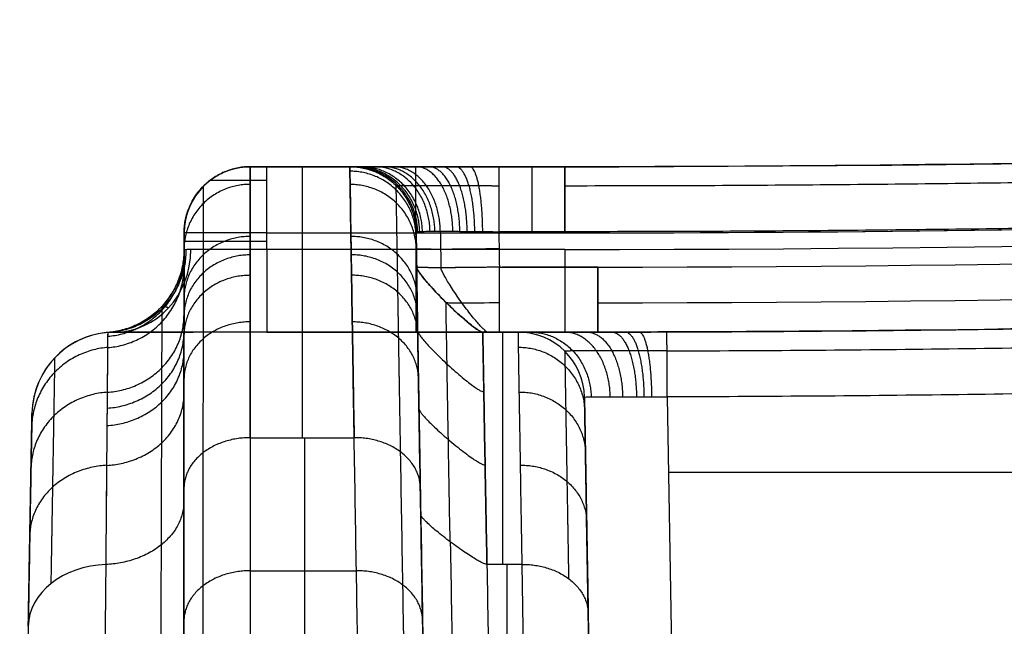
# Model space of a CAD drawing. Header units: millimetres. Extents: x -431 to 432, y -207 to 128.
# Tile 62 of 256: x -347 to -287, y 32 to 69. Entities that reach past the tile are written whole.
import ezdxf

# ---------------------------------------------------------------- set-up
doc = ezdxf.new("R2010")
doc.units = ezdxf.units.MM
doc.header["$MEASUREMENT"] = 0
doc.layers.add('Predefinito', color=7, linetype='Continuous', true_color=0x000000)

# ---------------------------------------------------------------- blocks, each defined once
blk = doc.blocks.new('Blocco 01')
at = {"layer": 'Predefinito'}
for p, q in [((-333.008, 60, -176), (-326.986, 60, -176)), ((-323.508, 60, -197), (-323.508, 60, -191.085)), ((-341.214, 50, -204.947), (-336.469, 50, -204.947)), ((-327.608, 50, -210), (-327.608, 50, -206)), ((-318.952, 50, -169.971), (-316.804, 50, -169.971)), ((-315.478, 50, -184.942), (-315.478, 50, -178.507)), ((-312, 50.001, -181.768), (-312, 50.001, -184.942)), ((-312, 50.001, -183.303), (-312, 50, -183.303)), ((-312, 50.001, -184.886), (-312, 50.001, -181.695)), ((-312.086, 4.913, -173.087), (-312.804, 46.07, -173.805)), ((-307.805, 46.08, -178.804), (-307.087, 4.913, -178.086)), ((-346.232, 43.99, -144.068), (-346.954, 2.607, -144.068)), ((-333.023, 43.619, -110), (-326.732, 43.619, -110)), ((-329.742, 43.619, -110), (-329.742, 27.528, -90.827)), ((-307.726, 41.526, -178.725), (-14.736, 41.526, -178.725)), ((-312.086, 4.913, -127.378), (-312.677, 38.783, -127.378)), ((-317.499, 35.959, -116.429), (-317.499, 19.868, -97.256)), ((-316.294, 19.868, -97.256), (-316.575, 35.959, -116.429)), ((-333.026, 35.574, -100.414), (-326.594, 35.574, -100.414)), ((-312.575, 32.965, -119), (-312.295, 16.874, -99.827))]:
    blk.add_line(p, q, dxfattribs=at)
for centre, radius, start, end in [((-314.002, 1960, -197), 1900, 270, 276.361278), ((-314.002, 1960, -193.999), 1900, 270, 276.361278), ((-314.002, 1960, -201), 1904, 270, 276.361278), ((-314.002, 1960, -201), 1904, 270.049312, 276.361278), ((-314.002, 1960, -201), 1905, 270, 276.361278), ((-314.002, 1960, -206), 1910, 270, 276.361278), ((-314.002, 1960, -210), 1910, 270, 276.361278), ((-314.002, 1960, -208), 1910, 270, 276.361278), ((-314.002, 1960, -183.435), 1910, 270.06006, 276.213416), ((-341.214, 45, -210), 5, 90, 179), ((-341.214, 45, -155), 5, 94.58507, 179), ((-341.214, 45, -182.5), 5, 94.54731, 179), ((-316.804, 46, -173.805), 4, 1, 90), ((-316.804, 46, -155), 4, 1, 90), ((-316.804, 46, -164.402), 4, 1, 90)]:
    blk.add_arc(centre, radius, start, end, dxfattribs=at)
at = {"layer": 'Predefinito', "extrusion": (-0.000239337, 1.36047e-17, 1)}
blk.add_arc((-333.05, 56, -195.921), 4, 90, 180, dxfattribs=at)
at = {"layer": 'Predefinito', "extrusion": (-2.13146e-14, 1, -1.42126e-14)}
blk.add_arc((332.003, -196, 60), 1, 270, 359.98629, dxfattribs=at)
at = {"layer": 'Predefinito', "extrusion": (1, 0, 0)}
for centre, radius, start, end in [((56, -197, -332.003), 4, 270, 0), ((-10, -155, -329.878), 70, 360, 40.0052), ((56, -197, -323.003), 4, 270, 0), ((56, -192.978, -315.994), 4, 0, 89), ((55, -206, -323.003), 5, 90, 180), ((-10, -155, -317.765), 60, 360, 40.0052)]:
    blk.add_arc(centre, radius, start, end, dxfattribs=at)
at = {"layer": 'Predefinito', "extrusion": (1, 5.70782e-14, 1.34515e-14)}
blk.add_arc((56, -192.978, -317.986), 4, 0, 89, dxfattribs=at)
at = {"layer": 'Predefinito', "extrusion": (1, 5.04838e-16, 1.47091e-14)}
blk.add_arc((56, -192.978, -314.002), 4, 360, 89, dxfattribs=at)
at = {"layer": 'Predefinito', "extrusion": (1, -7.10543e-14, 8.52651e-14)}
blk.add_arc((56, -197, -314.002), 4, 270, 0, dxfattribs=at)
at = {"layer": 'Predefinito', "extrusion": (0, 1, 0)}
for centre, radius, end in [((332.003, -196, 59.162), 3.449, 359.98629), ((332.003, -196, 56), 5, 359.98629), ((332.003, -196, 55.484), 5, 359.98629), ((332.003, -196, 55), 5, 337.07872), ((332.003, -196, 50), 10, 337.07872), ((332.003, -196, 50), 10, 337.07872)]:
    blk.add_arc(centre, radius, 270, end, dxfattribs=at)
at = {"layer": 'Predefinito', "extrusion": (-1.42109e-15, 1, -1.42143e-15)}
blk.add_arc((332.003, -196, 56), 5, 270, 359.98629, dxfattribs=at)
at = {"layer": 'Predefinito', "extrusion": (-0.389466, -1.57772e-31, 0.921041)}
blk.add_arc((-55, -392.124, -51.22), 5, 0, 90, dxfattribs=at)
at = {"layer": 'Predefinito', "extrusion": (1, 3.41061e-14, -1.13687e-14)}
blk.add_arc((55, -206, -332.003), 5, 90, 180, dxfattribs=at)
at = {"layer": 'Predefinito', "extrusion": (1, 4.54747e-14, -9.09495e-14)}
blk.add_arc((55, -206, -314.002), 5, 90, 180, dxfattribs=at)
at = {"layer": 'Predefinito', "extrusion": (-0.01122, -0.642817, 0.765938)}
blk.add_arc((-341.947, -56.879, -108.461), 5, 94.1181, 180, dxfattribs=at)
at = {"layer": 'Predefinito'}
for points, degree in [([(-139.861, 67.997, -193.118), (-197.745, 62.669, -193.025), (-255.874, 60, -192.978), (-314.002, 60, -192.978)], 3), ([(-312.002, 53.931, -188.941), (-254.378, 53.992, -188.942), (-196.875, 56.66, -188.989), (-139.495, 61.936, -189.081)], 3), ([(-103.464, 61.639, -183.007), (-171.309, 54.115, -182.876), (-239.557, 50.231, -182.808), (-307.818, 50.01, -182.804)], 3), ([(-333.013, 60, -155), (-330.002, 60, -155), (-326.991, 60, -155)], 2), ([(-333.003, 60, -196), (-333.007, 60, -182.333), (-333.01, 60, -168.667), (-333.013, 60, -155)], 3), ([(-314.002, 60, -197), (-323.003, 60, -197), (-332.003, 60, -197)], 2), ([(-326.991, 60, -155), (-326.989, 60, -164.661), (-326.987, 60, -174.321), (-326.985, 60, -183.982)], 3), ([(-317.986, 60, -192.978), (-315.994, 60, -192.978), (-314.002, 60, -192.978)], 2), ([(-314.002, 60, -192.978), (-314.002, 60, -194.989), (-314.002, 60, -197)], 2), ([(-312.001, 51.77, -187.135), (-254.35, 51.83, -187.136), (-196.703, 54.505, -187.182), (-139.294, 59.783, -187.274)], 3), ([(-335.842, 58.828, -155.001), (-335.838, 58.828, -168.667), (-335.835, 58.828, -182.334), (-335.832, 58.828, -196.001)], 3), ([(-324.181, 58.853, -183.981), (-324.183, 58.853, -174.32), (-324.185, 58.853, -164.66), (-324.188, 58.853, -154.999)], 3), ([(-312, 50.001, -184.942), (-254.294, 50.062, -184.943), (-196.592, 52.739, -184.99), (-139.129, 58.022, -185.082)], 3), ([(-337.003, 56, -196.001), (-337.007, 56, -182.334), (-337.01, 56, -168.668), (-337.013, 56, -155.001)], 3), ([(-337.003, 54.969, -196.001), (-337.003, 55.484, -196.001), (-337.003, 56, -196.001)], 2), ([(-332.003, 55, -201), (-332.003, 55.5, -201), (-332.003, 56, -201)], 2), ([(-332.003, 56, -201), (-323.003, 56, -201), (-314.002, 56, -201)], 2), ([(-322.992, 56.07, -154.999), (-322.99, 56.07, -164.66), (-322.987, 56.07, -174.32), (-322.985, 56.07, -183.981)], 3), ([(-322.985, 56.07, -183.981), (-322.973, 55.357, -183.968), (-322.96, 54.643, -183.956), (-322.948, 53.93, -183.943)], 3), ([(-321.521, 56.099, -187.515), (-321.508, 55.364, -187.503), (-321.495, 54.629, -187.49), (-321.483, 53.894, -187.477)], 3), ([(-314.002, 56.07, -188.979), (-315.994, 56.07, -188.979), (-317.986, 56.07, -188.979)], 2), ([(-317.986, 56.07, -188.979), (-317.973, 55.357, -188.966), (-317.961, 54.643, -188.954), (-317.949, 53.93, -188.941)], 3), ([(-337.013, 54.968, -154.999), (-337.01, 54.968, -168.666), (-337.007, 54.969, -182.334), (-337.003, 54.969, -196.001)], 3), ([(-314.002, 55, -201), (-323.003, 55, -201), (-332.003, 55, -201)], 2), ([(-322.948, 53.93, -183.943), (-322.95, 53.93, -174.296), (-322.952, 53.93, -164.648), (-322.955, 53.93, -155.001)], 3), ([(-317.949, 53.93, -188.941), (-315.966, 53.93, -188.941), (-313.983, 53.93, -188.941), (-312.002, 53.931, -188.941)], 3), ([(-312.002, 53.93, -188.941), (-313.931, 53.93, -188.941), (-315.859, 53.93, -188.941), (-317.788, 53.93, -188.941)], 3), ([(-321.148, 51.769, -155.001), (-321.146, 51.769, -164.648), (-321.144, 51.769, -174.295), (-321.141, 51.769, -183.943)], 3), ([(-341.613, 49.984, -155), (-341.612, 49.984, -168.667), (-341.61, 49.984, -182.335), (-341.609, 49.984, -196.002)], 3), ([(-314.002, 50, -210), (-327.608, 50, -210), (-341.214, 50, -210)], 2), ([(-341.214, 50, -210), (-341.214, 50, -204.947), (-341.214, 50, -199.895)], 2), ([(-332.003, 50, -206), (-323.003, 50, -206), (-314.002, 50, -206)], 2), ([(-318.955, 50, -155), (-317.879, 50, -155), (-316.804, 50, -155)], 2), ([(-318.948, 50, -183.942), (-318.951, 50, -174.295), (-318.953, 50, -164.647), (-318.955, 50, -155)], 3), ([(-312, 50, -184.942), (-313.983, 50, -184.942), (-315.966, 50, -184.942), (-317.949, 50, -184.942)], 3), ([(-316.804, 50, -155), (-316.804, 50, -164.402), (-316.804, 50, -173.805)], 2), ([(-314.002, 50, -206), (-314.002, 50, -208), (-314.002, 50, -210)], 2), ([(-312, 50.001, -184.942), (-312, 50, -183.303), (-312, 50, -181.665)], 2), ([(-312, 50, -181.665), (-312, 50.001, -181.699), (-312, 50.001, -181.734), (-312, 50.001, -181.768)], 3), ([(-312, 50.001, -181.768), (-312, 50.001, -183.355), (-312, 50.001, -184.942)], 2), ([(-312, 50, -181.665), (-312, 50, -183.303), (-312, 50, -184.942)], 2), ([(-312.804, 46.07, -173.805), (-312.804, 46.07, -164.402), (-312.804, 46.07, -155)], 2), ([(-346.213, 45.087, -210), (-346.584, 23.843, -210), (-346.955, 2.599, -210)], 2), ([(-346.213, 45.087, -155), (-346.213, 45.087, -182.5), (-346.213, 45.087, -210)], 2), ([(-333.023, 43.619, -110), (-333.025, 38.255, -103.609), (-333.026, 32.892, -97.218), (-333.028, 27.528, -90.827)], 3), ([(-326.456, 27.528, -90.827), (-326.548, 32.892, -97.218), (-326.64, 38.255, -103.609), (-326.732, 43.619, -110)], 3), ([(-323.646, 26.665, -91.592), (-323.739, 32.029, -97.983), (-323.831, 37.393, -104.374), (-323.923, 42.756, -110.765)], 3), ([(-337.023, 40.555, -112.572), (-337.025, 35.191, -106.181), (-337.026, 29.828, -99.791), (-337.028, 24.464, -93.4)], 3), ([(-322.456, 24.534, -93.398), (-322.548, 29.898, -99.789), (-322.64, 35.261, -106.18), (-322.732, 40.625, -112.57)], 3), ([(-337.028, 23.697, -94.046), (-337.026, 29.059, -100.44), (-337.025, 34.42, -106.834), (-337.023, 39.78, -113.229)], 3), ([(-322.703, 38.953, -113.858), (-322.611, 33.59, -107.467), (-322.519, 28.226, -101.076), (-322.427, 22.862, -94.685)], 3), ([(-320.622, 21.213, -96.096), (-320.714, 26.577, -102.487), (-320.806, 31.94, -108.878), (-320.898, 37.304, -115.269)], 3), ([(-341.873, 19.868, -97.259), (-341.826, 25.23, -103.651), (-341.778, 30.593, -110.044), (-341.731, 35.955, -116.437)], 3), ([(-322.652, 35.954, -107.005), (-322.652, 35.954, -108.098), (-322.652, 35.954, -109.192), (-322.651, 35.954, -110.285)], 3), ([(-316.575, 35.959, -116.429), (-317.639, 35.959, -116.429), (-318.704, 35.959, -116.429)], 2), ([(-318.704, 35.959, -116.429), (-318.611, 30.596, -110.038), (-318.519, 25.232, -103.647), (-318.427, 19.868, -97.256)], 3)]:
    blk.add_open_spline(points, degree=degree, dxfattribs=at)
for points, weights, degree in [([(-314.002, 58.853, -190.174), (-255.837, 58.853, -190.174), (-197.672, 61.524, -190.221), (-139.752, 66.855, -190.314)], [0.856625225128, 0.856625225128, 0.85661235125, 0.85661235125], 3), ([(-139.495, 64.084, -189.119), (-197.521, 58.743, -189.025), (-255.731, 56.07, -188.979), (-314.002, 56.07, -188.979)], [1, 0.999298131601, 0.999298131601, 1], 3), ([(-307.814, 48.863, -180), (-239.51, 49.084, -180.004), (-171.219, 52.97, -180.072), (-103.332, 60.499, -180.203)], [0.856625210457, 0.856624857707, 0.856618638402, 0.856606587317], 3), ([(-337.013, 56, -155.001), (-337.013, 60, -155.001), (-333.013, 60, -155)], [1, 0.707106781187, 1], 2), ([(-333.008, 60, -175.5), (-337.008, 60, -175.501), (-337.008, 56, -175.501)], [1, 0.707106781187, 1], 2), ([(-326.991, 60, -155), (-323.061, 60, -154.999), (-322.992, 56.07, -154.999)], [1, 0.713250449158, 1], 2), ([(-326.988, 60, -169.491), (-323.057, 60, -169.49), (-322.989, 56.07, -169.49)], [1, 0.713250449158, 1], 2), ([(-322.989, 55.815, -149.206), (-323.057, 59.73, -148.861), (-326.988, 59.73, -148.856)], [1, 0.713234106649, 1], 2), ([(-326.985, 60, -183.982), (-323.054, 60, -183.981), (-322.985, 56.07, -183.981)], [1, 0.713250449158, 1], 2), ([(-322.889, 56.082, -184.956), (-322.968, 60, -184.971), (-326.812, 60, -185.736)], [1, 0.714323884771, 1.00000022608], 2), ([(-322.77, 56.087, -185.431), (-322.852, 60, -185.456), (-326.597, 60, -186.591)], [1, 0.714758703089, 1.00000025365], 2), ([(-322.604, 56.091, -185.895), (-322.686, 60, -185.93), (-326.298, 60, -187.428)], [1, 0.715122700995, 0.999999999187], 2), ([(-322.143, 56.097, -186.757), (-322.222, 60, -186.81), (-325.469, 60, -188.978)], [1, 0.715611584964, 0.999999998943], 2), ([(-321.85, 56.098, -187.153), (-321.924, 60, -187.214), (-324.94, 60, -189.69)], [1, 0.715748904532, 0.999974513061], 2), ([(-321.52, 56.099, -187.517), (-321.588, 60, -187.585), (-324.346, 60, -190.346)], [1, 0.715777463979, 1.00000000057], 2), ([(-320.764, 56.097, -188.137), (-320.816, 60, -188.215), (-322.985, 60, -191.462)], [1, 0.715612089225, 0.999999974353], 2), ([(-320.341, 56.094, -188.39), (-320.384, 60, -188.472), (-322.224, 60, -191.918)], [1, 0.715405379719, 0.999999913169], 2), ([(-319.898, 56.091, -188.599), (-319.932, 60, -188.681), (-321.428, 60, -192.294)], [1, 0.715120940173, 1.00000000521], 2), ([(-319.438, 56.087, -188.764), (-319.463, 60, -188.845), (-320.599, 60, -192.59)], [1, 0.714760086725, 1.00000033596], 2), ([(-318.959, 56.082, -188.883), (-318.975, 60, -188.962), (-319.738, 60, -192.806)], [1, 0.714322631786, 0.999999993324], 2), ([(-333.016, 58.937, -142.849), (-337.016, 58.937, -142.85), (-337.016, 54.998, -143.544)], [1, 0.707092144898, 1], 2), ([(-322.977, 55.06, -143.5), (-323.045, 58.931, -142.815), (-326.977, 58.929, -142.804)], [1, 0.713171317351, 1], 2), ([(-103.023, 57.733, -179.008), (-171.042, 50.19, -178.876), (-239.369, 46.301, -178.808), (-307.805, 46.08, -178.804)], [1, 0.999042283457, 0.999042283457, 1], 3), ([(-333.019, 55.786, -131.079), (-337.019, 55.786, -131.08), (-337.019, 52.027, -132.447)], [1, 0.707077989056, 1], 2), ([(-322.928, 52.096, -132.444), (-322.993, 55.793, -131.099), (-326.927, 55.785, -131.078)], [1, 0.712910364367, 1], 2), ([(-337.013, 54.968, -154.999), (-337.013, 50.353, -154.999), (-341.613, 49.984, -155)], [1, 0.734826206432, 1], 2), ([(-337.008, 54.968, -175.5), (-337.008, 50.351, -175.5), (-341.611, 49.984, -175.501)], [1, 0.734659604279, 1], 2), ([(-341.609, 49.984, -196.002), (-337.003, 50.349, -196.001), (-337.003, 54.969, -196.001)], [1, 0.734492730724, 1], 2), ([(-336.903, 54.983, -196.996), (-336.892, 50.264, -197.051), (-341.508, 49.991, -197.992)], [1, 0.727231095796, 1], 2), ([(-317.968, 55.04, -188.961), (-322.964, 54.953, -188.959), (-322.967, 55.04, -183.963)], [1, 0.707297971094, 1], 2), ([(-341.616, 49.753, -149.743), (-337.014, 50.12, -149.71), (-337.015, 54.718, -149.306)], [1, 0.734739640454, 1.00000000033], 2), ([(-333.019, 54.67, -128.209), (-337.02, 54.67, -128.209), (-337.019, 50.975, -129.741)], [1, 0.707074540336, 1], 2), ([(-322.91, 51.051, -129.754), (-322.974, 54.686, -128.248), (-326.91, 54.677, -128.225)], [0.999999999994, 0.712816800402, 1], 2), ([(-341.622, 49.069, -144.559), (-337.016, 49.427, -144.494), (-337.016, 53.977, -143.691)], [1, 0.734405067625, 1.00000000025], 2), ([(-322.955, 53.93, -155.001), (-322.886, 50, -155.001), (-318.955, 50, -155)], [1, 0.111111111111, 1], 2), ([(-322.951, 53.93, -169.472), (-322.883, 50, -169.472), (-318.952, 50, -169.471)], [1, 0.111111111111, 1], 2), ([(-317.949, 53.93, -188.941), (-322.945, 53.843, -188.94), (-322.948, 53.93, -183.943)], [0.999999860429, 0.707298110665, 0.999999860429], 2), ([(-318.948, 50, -183.942), (-322.879, 50, -183.943), (-322.948, 53.93, -183.943)], [1, 0.111111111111, 1], 2), ([(-318.655, 50, -184.649), (-321.228, 50, -187.224), (-321.481, 53.894, -187.478)], [1, 0.11819142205, 0.985952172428], 2), ([(-317.949, 50, -184.942), (-317.949, 50, -188.873), (-317.949, 53.93, -188.941)], [1, 0.111111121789, 0.999999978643], 2), ([(-333.02, 53.436, -125.405), (-337.02, 53.437, -125.406), (-337.02, 49.811, -127.098)], [1, 0.707071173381, 1], 2), ([(-322.891, 49.884, -127.102), (-322.953, 53.451, -125.438), (-326.89, 53.439, -125.412)], [0.999999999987, 0.712711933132, 1], 2), ([(-338.331, 51.576, -196.002), (-338.334, 51.576, -182.335), (-338.336, 51.576, -168.668), (-338.339, 51.577, -154.999)], [0.867246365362, 0.867302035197, 0.867357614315, 0.867413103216], 3), ([(-341.645, 46.362, -134.466), (-337.018, 46.687, -134.347), (-337.018, 51.048, -132.76)], [1, 0.733003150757, 0.999999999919], 2), ([(-333.021, 50.623, -120.002), (-337.021, 50.623, -120.002), (-337.021, 47.159, -122.003)], [1, 0.707064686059, 1], 2), ([(-322.845, 47.225, -121.994), (-322.905, 50.636, -120.024), (-326.845, 50.619, -119.995)], [0.999999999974, 0.712471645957, 1], 2), ([(-341.653, 45.407, -132.012), (-337.019, 45.721, -131.88), (-337.019, 50.014, -130.101)], [1, 0.732499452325, 1.00000006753], 2), ([(-322.893, 50.076, -133.127), (-322.827, 46.349, -134.483), (-318.892, 46.387, -134.493)], [1, 0.110315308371, 1.00159303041], 2), ([(-307.805, 46.08, -178.804), (-307.818, 50.01, -178.873), (-307.818, 50.01, -182.804)], [1, 0.713250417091, 1], 2), ([(-316.804, 50, -173.805), (-316.804, 50, -176.307), (-315.816, 50, -178.607), (-314.002, 50, -180.33)], [1, 0.945938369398, 0.945938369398, 1], 3), ([(-316.074, 50, -177.355), (-312.481, 50, -175.813), (-312.399, 46.092, -175.778)], [1, 0.715164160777, 1.00000000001], 2), ([(-311.248, 46.099, -177.43), (-311.315, 50, -177.5), (-314.002, 50, -180.33)], [0.9999998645, 0.715775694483, 1], 2), ([(-312.624, 50, -181.332), (-310.552, 49.941, -178.093), (-310.5, 46.097, -178.016)], [0.993675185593, 0.718643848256, 1.00000000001], 2), ([(-311.148, 50.002, -182.162), (-309.697, 50.004, -178.528), (-309.659, 46.093, -178.448)], [0.999999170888, 0.7148862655, 1.00000000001], 2), ([(-310.338, 50.004, -182.442), (-309.239, 50.006, -178.683), (-309.208, 46.09, -178.604)], [1.00000115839, 0.714530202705, 1.00000000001], 2), ([(-309.512, 50.005, -182.642), (-308.772, 50.007, -178.792), (-308.748, 46.087, -178.715)], [1.00000740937, 0.714134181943, 1], 2), ([(-341.622, 49.073, -144.584), (-346.15, 48.723, -144.659), (-346.228, 44.251, -145.448)], [0.969997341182, 0.729038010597, 1.00000000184], 2), ([(-341.662, 44.351, -129.614), (-337.019, 44.652, -129.473), (-337.02, 48.871, -127.505)], [1, 0.73193996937, 1.00000009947], 2), ([(-316.789, 49.088, -144.58), (-312.857, 49.09, -144.592), (-312.789, 45.219, -145.274)], [1, 0.713157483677, 1.00000000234], 2), ([(-341.645, 46.368, -134.483), (-346.196, 46.057, -134.625), (-346.271, 41.77, -136.187)], [0.971427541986, 0.727959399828, 1], 2), ([(-341.682, 41.944, -124.993), (-337.02, 42.218, -124.833), (-337.021, 46.265, -122.498)], [1, 0.730656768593, 1.00000008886], 2), ([(-316.745, 46.381, -134.476), (-312.81, 46.389, -134.498), (-312.745, 42.692, -135.844)], [1, 0.712881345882, 1], 2), ([(-312.804, 46.07, -155), (-312.804, 46.07, -141.695), (-312.725, 41.519, -129.192), (-312.575, 32.965, -119)], [1, 0.959784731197, 0.959784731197, 1], 3), ([(-322.812, 45.359, -122.992), (-323.095, 41.924, -124.973), (-318.813, 41.958, -124.995)], [1.01603840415, 0.1027158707, 1.00087893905], 2), ([(-346.438, 32.216, -119.643), (-346.291, 40.617, -129.653), (-346.213, 45.087, -141.932), (-346.213, 45.087, -155)], [1, 0.959784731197, 0.959784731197, 1], 3), ([(-333.023, 43.619, -110), (-337.024, 43.619, -110.001), (-337.023, 40.555, -112.572)], [1, 0.707052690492, 1], 2), ([(-322.732, 40.625, -112.57), (-322.786, 43.647, -110.033), (-326.732, 43.619, -110)], [1, 0.711870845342, 1], 2), ([(-335.856, 26.631, -91.581), (-335.855, 31.995, -97.972), (-335.853, 37.358, -104.363), (-335.852, 42.722, -110.754)], [0.853526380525, 0.853526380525, 0.853526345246, 0.853526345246], 3), ([(-341.682, 41.951, -125.005), (-346.272, 41.701, -125.196), (-346.342, 37.717, -127.497)], [0.973855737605, 0.726157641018, 1.00000000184], 2), ([(-316.673, 41.959, -124.996), (-312.733, 41.977, -125.026), (-312.673, 38.565, -126.997)], [1, 0.712430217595, 1.00000000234], 2), ([(-337.023, 39.78, -113.229), (-337.022, 36.166, -116.259), (-341.731, 35.955, -116.437)], [1, 0.727432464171, 1], 2), ([(-318.704, 35.959, -116.429), (-322.65, 35.931, -116.395), (-322.703, 38.953, -113.858)], [1, 0.111111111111, 1], 2), ([(-338.438, 21.03, -96.283), (-338.42, 26.394, -102.654), (-338.403, 31.768, -109.037), (-338.385, 37.151, -115.433)], [0.858936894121, 0.860540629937, 0.862133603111, 0.863716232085], 3), ([(-316.575, 35.959, -116.429), (-312.628, 35.988, -116.462), (-312.575, 32.965, -119)], [1, 0.711817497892, 1], 2), ([(-333.026, 35.574, -100.414), (-337.026, 35.574, -100.414), (-337.026, 32.51, -102.986)], [1, 0.707052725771, 1], 2), ([(-322.594, 32.579, -102.984), (-322.648, 35.602, -100.447), (-326.594, 35.574, -100.414)], [1, 0.711870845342, 1], 2)]:
    blk.add_rational_spline(points, weights, degree=degree, dxfattribs=at)
for points, knots in [([(-103.464, 61.639, -183.007), (-137.386, 57.877, -182.941), (-171.409, 55.024, -182.891), (-239.56, 51.146, -182.824), (-273.688, 50.121, -182.806), (-307.818, 50.01, -182.804)], [-3.2520468, -3.2520468, -3.2520468, -3.2520468, -3.1984386, -3.1984386, -3.1448304, -3.1448304, -3.1448304, -3.1448304]), ([(-333.013, 60, -155), (-333.014, 60, -152.964), (-333.014, 59.911, -150.927), (-333.015, 59.556, -146.87), (-333.015, 59.29, -144.849), (-333.016, 58.583, -140.838), (-333.017, 58.141, -138.847), (-333.018, 57.087, -134.913), (-333.018, 56.474, -132.969), (-333.019, 55.081, -129.142), (-333.019, 54.301, -127.259), (-333.02, 52.579, -123.567), (-333.021, 51.638, -121.759), (-333.021, 49.601, -118.232), (-333.022, 48.506, -116.513), (-333.023, 46.169, -113.177), (-333.023, 44.928, -111.56), (-333.023, 43.619, -110)], [0, 0, 0, 0, 0.00605409, 0.00605409, 0.01210818, 0.01210818, 0.01816227, 0.01816227, 0.02421636, 0.02421636, 0.03027045, 0.03027045, 0.03632454, 0.03632454, 0.04237863, 0.04237863, 0.04843272, 0.04843272, 0.04843272, 0.04843272]), ([(-333.023, 43.619, -110), (-333.023, 46.264, -113.152), (-333.022, 48.595, -116.489), (-333.021, 51.637, -121.758), (-333.02, 52.575, -123.559), (-333.02, 53.867, -126.329), (-333.019, 54.278, -127.263), (-333.019, 55.062, -129.154), (-333.019, 55.435, -130.114), (-333.018, 57.189, -134.938), (-333.017, 58.235, -138.862), (-333.015, 59.64, -146.836), (-333.014, 60, -150.885), (-333.013, 60, -155)], [-0.04843272, -0.04843272, -0.04843272, -0.04843272, -0.03632454, -0.03632454, -0.03027045, -0.03027045, -0.0272434, -0.0272434, -0.02421636, -0.02421636, -0.01210818, -0.01210818, 0, 0, 0, 0]), ([(-326.732, 43.619, -110), (-326.753, 44.928, -111.56), (-326.773, 46.169, -113.177), (-326.811, 48.505, -116.513), (-326.828, 49.601, -118.232), (-326.861, 51.637, -121.759), (-326.876, 52.579, -123.567), (-326.904, 54.3, -127.258), (-326.916, 55.081, -129.141), (-326.938, 56.474, -132.969), (-326.948, 57.087, -134.913), (-326.964, 58.141, -138.847), (-326.971, 58.583, -140.837), (-326.982, 59.29, -144.848), (-326.986, 59.556, -146.869), (-326.991, 59.911, -150.927), (-326.992, 60, -152.963), (-326.991, 60, -155)], [0, 0, 0, 0, 0.00609127, 0.00609127, 0.01218206, 0.01218206, 0.01827317, 0.01827317, 0.02436508, 0.02436508, 0.03045636, 0.03045636, 0.03654763, 0.03654763, 0.0426389, 0.0426389, 0.04873017, 0.04873017, 0.04873017, 0.04873017]), ([(-326.991, 60, -155), (-326.992, 60, -152.951), (-326.991, 59.909, -150.894), (-326.986, 59.55, -146.817), (-326.982, 59.283, -144.8), (-326.966, 58.223, -138.812), (-326.949, 57.176, -134.903), (-326.922, 55.438, -130.121), (-326.916, 55.068, -129.17), (-326.904, 54.285, -127.279), (-326.897, 53.871, -126.338), (-326.876, 52.575, -123.56), (-326.861, 51.635, -121.754), (-326.812, 48.587, -116.477), (-326.775, 46.257, -113.143), (-326.732, 43.619, -110)], [-0.04873017, -0.04873017, -0.04873017, -0.04873017, -0.0426389, -0.0426389, -0.03654763, -0.03654763, -0.02436508, -0.02436508, -0.02131945, -0.02131945, -0.01827381, -0.01827381, -0.01218254, -0.01218254, 0, 0, 0, 0]), ([(-326.985, 60, -183.982), (-326.984, 60, -184.576), (-326.926, 60, -185.16), (-326.755, 60, -186.022), (-326.684, 60, -186.307), (-326.512, 60, -186.872), (-326.412, 60, -187.152), (-326.073, 60, -187.969), (-325.797, 60, -188.486), (-325.145, 60, -189.463), (-324.765, 60, -189.926), (-323.936, 60, -190.756), (-323.483, 60, -191.128), (-322.746, 60, -191.622), (-322.491, 60, -191.775), (-321.972, 60, -192.053), (-321.442, 60, -192.304), (-320.89, 60, -192.502), (-320.327, 60, -192.673), (-320.039, 60, -192.746), (-319.168, 60, -192.92), (-318.58, 60, -192.978), (-317.986, 60, -192.978)], [0, 0, 0, 0, 0.00175692, 0.00175692, 0.00263538, 0.00263538, 0.00351384, 0.00351384, 0.00527076, 0.00527076, 0.00702769, 0.00702769, 0.00878461, 0.00878461, 0.00966307, 0.00966307, 0.01054153, 0.01141999, 0.01141999, 0.01229845, 0.01229845, 0.01405537, 0.01405537, 0.01405537, 0.01405537]), ([(-312, 50.001, -184.942), (-283.147, 50.031, -184.943), (-254.295, 50.715, -184.954), (-196.652, 53.39, -185.001), (-167.86, 55.381, -185.036), (-139.129, 58.022, -185.082)], [-1, -1, -1, -1, -0.5, -0.5, 0, 0, 0, 0]), ([(-337.013, 56, -155.001), (-337.014, 56, -151.121), (-337.015, 55.661, -147.303), (-337.017, 54.335, -139.785), (-337.018, 53.35, -136.085), (-337.019, 51.696, -131.537), (-337.019, 51.344, -130.632), (-337.019, 50.605, -128.849), (-337.02, 50.217, -127.968), (-337.02, 48.999, -125.357), (-337.021, 48.115, -123.659), (-337.022, 45.246, -118.69), (-337.023, 43.049, -115.544), (-337.023, 40.555, -112.572)], [-0.04589733, -0.04589733, -0.04589733, -0.04589733, -0.034423, -0.034423, -0.02294867, -0.02294867, -0.02008008, -0.02008008, -0.0172115, -0.0172115, -0.01147433, -0.01147433, 0, 0, 0, 0]), ([(-322.732, 40.625, -112.57), (-322.775, 43.112, -115.534), (-322.813, 45.309, -118.678), (-322.862, 48.183, -123.653), (-322.877, 49.069, -125.355), (-322.898, 50.291, -127.975), (-322.904, 50.682, -128.862), (-322.917, 51.42, -130.645), (-322.922, 51.768, -131.542), (-322.95, 53.408, -136.05), (-322.966, 54.394, -139.736), (-322.982, 55.393, -145.382), (-322.986, 55.646, -147.284), (-322.99, 55.9, -150.167), (-322.991, 55.964, -151.132), (-322.992, 56.049, -153.065), (-322.992, 56.07, -154.033), (-322.992, 56.07, -154.999)], [-0.04640704, -0.04640704, -0.04640704, -0.04640704, -0.03480528, -0.03480528, -0.0290044, -0.0290044, -0.02610396, -0.02610396, -0.02320352, -0.02320352, -0.01160176, -0.01160176, -0.00580088, -0.00580088, -0.00290044, -0.00290044, 0, 0, 0, 0]), ([(-322.985, 56.07, -183.981), (-322.985, 56.074, -184.311), (-322.953, 56.078, -184.636), (-322.857, 56.084, -185.115), (-322.818, 56.086, -185.274), (-322.723, 56.089, -185.588), (-322.667, 56.09, -185.744), (-322.479, 56.094, -186.198), (-322.325, 56.096, -186.485), (-322.053, 56.097, -186.893), (-321.955, 56.098, -187.025), (-321.745, 56.099, -187.28), (-321.635, 56.099, -187.401), (-321.289, 56.099, -187.747), (-321.037, 56.098, -187.954), (-320.627, 56.096, -188.228), (-320.485, 56.095, -188.313), (-320.196, 56.093, -188.467), (-320.049, 56.092, -188.537), (-319.748, 56.09, -188.661), (-319.594, 56.089, -188.716), (-319.281, 56.086, -188.811), (-319.121, 56.084, -188.851), (-318.637, 56.078, -188.947), (-318.312, 56.074, -188.979), (-317.986, 56.07, -188.979)], [-0.007873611, -0.007873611, -0.007873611, -0.007873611, -0.00688941, -0.00688941, -0.006397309, -0.006397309, -0.005905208, -0.005905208, -0.004921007, -0.004921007, -0.004428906, -0.004428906, -0.003936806, -0.003936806, -0.002952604, -0.002952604, -0.002460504, -0.002460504, -0.001968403, -0.001968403, -0.001476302, -0.001476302, -0.000984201, -0.000984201, 0, 0, 0, 0]), ([(-337.023, 39.78, -113.229), (-337.022, 42.229, -116.151), (-337.022, 44.387, -119.243), (-337.021, 47.204, -124.126), (-337.02, 48.073, -125.795), (-337.02, 49.27, -128.36), (-337.019, 49.651, -129.225), (-337.019, 50.377, -130.978), (-337.019, 50.722, -131.866), (-337.018, 52.349, -136.337), (-337.017, 53.322, -139.981), (-337.015, 54.305, -145.546), (-337.015, 54.552, -147.417), (-337.014, 54.801, -150.25), (-337.014, 54.864, -151.2), (-337.014, 54.947, -153.101), (-337.013, 54.968, -154.053), (-337.013, 54.968, -154.999)], [-0.04572475, -0.04572475, -0.04572475, -0.04572475, -0.03429356, -0.03429356, -0.02857797, -0.02857797, -0.02572017, -0.02572017, -0.02286237, -0.02286237, -0.01143119, -0.01143119, -0.00571559, -0.00571559, -0.0028578, -0.0028578, 0, 0, 0, 0]), ([(-336.609, 55, -197.947), (-336.739, 55, -197.638), (-336.837, 54.99, -197.321), (-336.969, 54.975, -196.672), (-337.003, 54.969, -196.338), (-337.003, 54.969, -196.001)], [0, 0, 0, 0, 0.000993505, 0.000993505, 0.001987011, 0.001987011, 0.001987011, 0.001987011]), ([(-322.955, 53.93, -155.001), (-322.955, 53.93, -154.544), (-322.955, 53.925, -154.076), (-322.955, 53.905, -153.131), (-322.955, 53.89, -152.655), (-322.954, 53.849, -151.703), (-322.954, 53.823, -151.228), (-322.953, 53.762, -150.292), (-322.952, 53.726, -149.83), (-322.951, 53.646, -148.902), (-322.95, 53.599, -148.435), (-322.949, 53.499, -147.515), (-322.948, 53.444, -147.061), (-322.946, 53.325, -146.155), (-322.945, 53.26, -145.703), (-322.943, 53.119, -144.789), (-322.942, 53.043, -144.327), (-322.939, 52.878, -143.391), (-322.938, 52.791, -142.934), (-322.935, 52.611, -142.029), (-322.933, 52.516, -141.581), (-322.93, 52.317, -140.688), (-322.928, 52.213, -140.243), (-322.925, 51.993, -139.346), (-322.923, 51.877, -138.895), (-322.919, 51.635, -137.996), (-322.917, 51.51, -137.551), (-322.912, 51.25, -136.66), (-322.91, 51.114, -136.213), (-322.903, 50.692, -134.877), (-322.898, 50.39, -133.99), (-322.89, 49.926, -132.715), (-322.887, 49.765, -132.285), (-322.882, 49.426, -131.409), (-322.879, 49.247, -130.962), (-322.872, 48.88, -130.073), (-322.869, 48.691, -129.631), (-322.863, 48.312, -128.768), (-322.859, 48.123, -128.349), (-322.853, 47.715, -127.472), (-322.849, 47.505, -127.037), (-322.842, 47.099, -126.214), (-322.839, 46.902, -125.825), (-322.832, 46.5, -125.052), (-322.828, 46.295, -124.668), (-322.821, 45.856, -123.865), (-322.817, 45.621, -123.445), (-322.796, 44.431, -121.384), (-322.78, 43.432, -119.819), (-322.743, 41.297, -116.775), (-322.724, 40.16, -115.296), (-322.703, 38.953, -113.858)], [-1, -1, -1, -1, -0.970034, -0.970034, -0.940069, -0.940069, -0.910103, -0.910103, -0.880138, -0.880138, -0.848218, -0.848218, -0.816298, -0.816298, -0.784379, -0.784379, -0.752459, -0.752459, -0.720805, -0.720805, -0.689151, -0.689151, -0.657497, -0.657497, -0.625843, -0.625843, -0.595322, -0.595322, -0.564801, -0.564801, -0.503758, -0.503758, -0.474652, -0.474652, -0.445546, -0.445546, -0.41644, -0.41644, -0.387334, -0.387334, -0.352395, -0.352395, -0.317456, -0.317456, -0.282517, -0.282517, -0.247578, -0.247578, -0.123789, -0.123789, 0, 0, 0, 0]), ([(-317.949, 53.93, -188.941), (-318.122, 53.927, -188.941), (-318.288, 53.924, -188.932), (-318.611, 53.919, -188.898), (-318.767, 53.917, -188.874), (-319.077, 53.913, -188.811), (-319.231, 53.911, -188.772), (-319.541, 53.907, -188.677), (-319.698, 53.905, -188.622), (-320.005, 53.902, -188.495), (-320.152, 53.901, -188.426), (-320.443, 53.899, -188.272), (-320.586, 53.898, -188.187), (-320.862, 53.896, -188.004), (-320.996, 53.895, -187.905), (-321.25, 53.894, -187.698), (-321.37, 53.894, -187.59), (-321.595, 53.894, -187.365), (-321.704, 53.894, -187.244), (-321.911, 53.895, -186.992), (-322.008, 53.896, -186.859), (-322.19, 53.897, -186.586), (-322.275, 53.898, -186.444), (-322.429, 53.901, -186.156), (-322.498, 53.902, -186.008), (-322.626, 53.905, -185.701), (-322.682, 53.907, -185.545), (-322.777, 53.911, -185.234), (-322.816, 53.913, -185.079), (-322.88, 53.917, -184.766), (-322.904, 53.919, -184.608), (-322.938, 53.924, -184.283), (-322.948, 53.927, -184.117), (-322.948, 53.93, -183.943)], [-1, -1, -1, -1, -0.934633, -0.934633, -0.869265, -0.869265, -0.803894, -0.803894, -0.738523, -0.738523, -0.679011, -0.679011, -0.619499, -0.619499, -0.560013, -0.560013, -0.500528, -0.500528, -0.44007, -0.44007, -0.379612, -0.379612, -0.319155, -0.319155, -0.258698, -0.258698, -0.194052, -0.194052, -0.129407, -0.129407, -0.064703, -0.064703, 0, 0, 0, 0]), ([(-312, 50, -184.942), (-312, 50, -184.953), (-312, 50.002, -184.963), (-312, 50.007, -184.989), (-312, 50.012, -185.003), (-312, 50.024, -185.035), (-312, 50.032, -185.053), (-312, 50.052, -185.094), (-312, 50.064, -185.116), (-312, 50.092, -185.166), (-312, 50.109, -185.193), (-312, 50.146, -185.253), (-312, 50.168, -185.286), (-312, 50.247, -185.401), (-312, 50.307, -185.483), (-312, 50.451, -185.67), (-312, 50.536, -185.775), (-312, 50.729, -186.007), (-312, 50.838, -186.134), (-312.001, 51.077, -186.403), (-312.001, 51.207, -186.546), (-312.001, 51.481, -186.839), (-312.001, 51.625, -186.989), (-312.001, 51.916, -187.285), (-312.001, 52.064, -187.432), (-312.001, 52.352, -187.71), (-312.001, 52.492, -187.843), (-312.001, 52.757, -188.086), (-312.002, 52.882, -188.197), (-312.002, 53.11, -188.394), (-312.002, 53.213, -188.48), (-312.002, 53.397, -188.627), (-312.002, 53.477, -188.688), (-312.002, 53.592, -188.769), (-312.002, 53.623, -188.791), (-312.002, 53.682, -188.83), (-312.002, 53.709, -188.846), (-312.002, 53.758, -188.875), (-312.002, 53.781, -188.888), (-312.002, 53.821, -188.908), (-312.002, 53.838, -188.916), (-312.002, 53.871, -188.929), (-312.002, 53.884, -188.933), (-312.002, 53.909, -188.939), (-312.002, 53.92, -188.941), (-312.002, 53.931, -188.941)], [-1, -1, -1, -1, -0.994267, -0.994267, -0.986405, -0.986405, -0.975959, -0.975959, -0.962512, -0.962512, -0.945673, -0.945673, -0.925084, -0.925084, -0.871443, -0.871443, -0.800134, -0.800134, -0.711717, -0.711717, -0.609488, -0.609488, -0.499497, -0.499497, -0.389546, -0.389546, -0.287429, -0.287429, -0.199169, -0.199169, -0.128037, -0.128037, -0.074566, -0.074566, -0.054054, -0.054054, -0.037286, -0.037286, -0.023902, -0.023902, -0.013511, -0.013511, -0.005696, -0.005696, 0, 0, 0, 0]), ([(-312.002, 53.931, -188.941), (-312.002, 53.894, -188.941), (-312.002, 53.834, -188.919), (-312.002, 53.637, -188.803), (-312.002, 53.5, -188.707), (-312.002, 53.223, -188.487), (-312.002, 53.119, -188.401), (-312.002, 52.89, -188.203), (-312.002, 52.764, -188.092), (-312.001, 52.497, -187.846), (-312.001, 52.355, -187.712), (-312.001, 52.064, -187.431), (-312.001, 51.915, -187.282), (-312.001, 51.62, -186.983), (-312.001, 51.475, -186.831), (-312.001, 51.198, -186.535), (-312.001, 51.067, -186.391), (-312, 50.827, -186.12), (-312, 50.718, -185.993), (-312, 50.525, -185.76), (-312, 50.441, -185.655), (-312, 50.226, -185.375), (-312, 50.133, -185.237), (-312, 50.021, -185.039), (-312, 50.001, -184.978), (-312, 50.001, -184.942)], [0, 0, 0, 0, 0.125, 0.125, 0.25, 0.25, 0.3125, 0.3125, 0.375, 0.375, 0.4375, 0.4375, 0.5, 0.5, 0.5625, 0.5625, 0.625, 0.625, 0.6875, 0.6875, 0.75, 0.75, 0.875, 0.875, 1, 1, 1, 1]), ([(-320.927, 37.325, -115.25), (-320.968, 39.657, -118.027), (-321.004, 41.715, -120.972), (-321.067, 45.303, -127.183), (-321.094, 46.842, -130.483), (-321.158, 50.534, -140.634), (-321.179, 51.797, -147.702), (-321.177, 51.797, -155.001)], [0, 0, 0, 0, 11.207579, 11.207579, 22.415158, 22.415158, 44.830316, 44.830316, 44.830316, 44.830316]), ([(-317.949, 51.769, -187.135), (-318.784, 51.76, -187.133), (-319.614, 51.756, -186.786), (-320.791, 51.756, -185.611), (-321.139, 51.76, -184.785), (-321.141, 51.769, -183.943)], [0, 0, 0, 0, 4.024701, 4.024701, 8.049402, 8.049402, 8.049402, 8.049402]), ([(-307.818, 50.01, -182.804), (-308.547, 50.008, -182.804), (-309.265, 50.006, -182.716), (-310.677, 50.003, -182.366), (-311.358, 50.002, -182.107), (-312, 50.001, -181.768)], [-0.004370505, -0.004370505, -0.004370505, -0.004370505, -0.002181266, -0.002181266, 0, 0, 0, 0]), ([(-341.731, 35.955, -116.437), (-341.722, 37.075, -117.772), (-341.713, 38.139, -119.16), (-341.697, 40.141, -122.021), (-341.689, 41.08, -123.495), (-341.667, 43.695, -128.028), (-341.655, 45.175, -131.203), (-341.64, 46.963, -136.118), (-341.636, 47.489, -137.787), (-341.628, 48.393, -141.164), (-341.625, 48.771, -142.871), (-341.617, 49.679, -148.02), (-341.614, 49.984, -151.51), (-341.613, 49.984, -155)], [0, 0, 0, 0, 0.00527879, 0.00527879, 0.01055603, 0.01055603, 0.02112546, 0.02112546, 0.02639501, 0.02639501, 0.03166072, 0.03166072, 0.04223016, 0.04223016, 0.04223016, 0.04223016]), ([(-341.731, 35.955, -116.437), (-341.712, 38.216, -119.133), (-341.696, 40.209, -121.988), (-341.675, 42.811, -126.495), (-341.668, 43.614, -128.036), (-341.659, 44.719, -130.404), (-341.656, 45.072, -131.203), (-341.65, 45.742, -132.82), (-341.648, 46.062, -133.641), (-341.635, 47.564, -137.768), (-341.627, 48.464, -141.133), (-341.619, 49.371, -146.271), (-341.617, 49.6, -147.999), (-341.615, 49.907, -151.487), (-341.614, 49.984, -153.252), (-341.613, 49.984, -155)], [0, 0, 0, 0, 0.01055754, 0.01055754, 0.01583631, 0.01583631, 0.0184757, 0.0184757, 0.02111508, 0.02111508, 0.03167262, 0.03167262, 0.03695139, 0.03695139, 0.04223016, 0.04223016, 0.04223016, 0.04223016]), ([(-341.609, 49.984, -196.002), (-341.608, 49.984, -196.676), (-341.574, 49.987, -197.343), (-341.442, 49.995, -198.642), (-341.345, 50, -199.276), (-341.214, 50, -199.895)], [0, 0, 0, 0, 0.001963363, 0.001963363, 0.003926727, 0.003926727, 0.003926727, 0.003926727]), ([(-318.955, 50, -155), (-318.956, 50, -153.254), (-318.955, 49.924, -151.509), (-318.95, 49.619, -148.031), (-318.946, 49.391, -146.299), (-318.935, 48.785, -142.86), (-318.928, 48.407, -141.155), (-318.912, 47.503, -137.783), (-318.903, 46.978, -136.116), (-318.882, 45.783, -132.836), (-318.87, 45.115, -131.221), (-318.843, 43.639, -128.058), (-318.828, 42.832, -126.508), (-318.797, 41.086, -123.485), (-318.78, 40.148, -122.011), (-318.744, 38.145, -119.152), (-318.724, 37.081, -117.766), (-318.704, 35.959, -116.429)], [0, 0, 0, 0, 0.125, 0.125, 0.25, 0.25, 0.375, 0.375, 0.5, 0.5, 0.625, 0.625, 0.75, 0.75, 0.875, 0.875, 1, 1, 1, 1]), ([(-318.704, 35.959, -116.429), (-318.724, 37.089, -117.775), (-318.744, 38.155, -119.164), (-318.78, 40.155, -122.021), (-318.797, 41.089, -123.489), (-318.844, 43.699, -128.009), (-318.871, 45.193, -131.21), (-318.914, 47.581, -137.776), (-318.93, 48.484, -141.133), (-318.951, 49.694, -147.973), (-318.956, 50, -151.459), (-318.955, 50, -155)], [-1, -1, -1, -1, -0.875072, -0.875072, -0.750174, -0.750174, -0.500114, -0.500114, -0.250045, -0.250045, 0, 0, 0, 0]), ([(-317.949, 50, -184.942), (-318.224, 50, -184.942), (-318.46, 50, -184.844), (-318.851, 50, -184.455), (-318.948, 50, -184.219), (-318.948, 50, -183.942)], [0, 0, 0, 0, 0.5, 0.5, 1, 1, 1, 1]), ([(-316.575, 35.959, -116.429), (-316.611, 38.203, -119.103), (-316.644, 40.214, -121.973), (-316.701, 43.705, -128.02), (-316.725, 45.186, -131.196), (-316.764, 47.575, -137.757), (-316.779, 48.482, -141.142), (-316.799, 49.695, -148.018), (-316.804, 50, -151.509), (-316.804, 50, -155)], [5.5849628, 5.5849628, 5.5849628, 5.5849628, 5.7595184, 5.7595184, 5.934074, 5.934074, 6.1086297, 6.1086297, 6.2831853, 6.2831853, 6.2831853, 6.2831853]), ([(-314.002, 50, -180.33), (-313.965, 50, -180.364), (-313.927, 50, -180.396), (-313.85, 50, -180.462), (-313.812, 50, -180.494), (-313.696, 50, -180.591), (-313.617, 50, -180.653), (-313.378, 50, -180.838), (-313.215, 50, -180.955), (-312.713, 50, -181.29), (-312.363, 50, -181.49), (-312, 50, -181.665)], [0.007226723, 0.007226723, 0.007226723, 0.007226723, 0.00737738, 0.00737738, 0.007528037, 0.007528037, 0.007829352, 0.007829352, 0.008431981, 0.008431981, 0.009637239, 0.009637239, 0.009637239, 0.009637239]), ([(-312.804, 46.07, -173.805), (-312.804, 46.079, -174.481), (-312.666, 46.087, -175.157), (-312.132, 46.097, -176.399), (-311.738, 46.099, -176.965), (-311.248, 46.099, -177.43)], [-3.9268385, -3.9268385, -3.9268385, -3.9268385, -3.5213443, -3.5213443, -3.1158499, -3.1158499, -3.1158499, -3.1158499]), ([(-311.248, 46.099, -177.43), (-311.019, 46.099, -177.648), (-310.766, 46.098, -177.846), (-310.234, 46.096, -178.186), (-309.954, 46.095, -178.33), (-309.512, 46.092, -178.507), (-309.36, 46.091, -178.559), (-309.056, 46.089, -178.648), (-308.903, 46.088, -178.685), (-308.439, 46.085, -178.774), (-308.125, 46.082, -178.804), (-307.805, 46.08, -178.804)], [-0.003778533, -0.003778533, -0.003778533, -0.003778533, -0.0028339, -0.0028339, -0.001889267, -0.001889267, -0.00141695, -0.00141695, -0.000944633, -0.000944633, 0, 0, 0, 0])]:
    blk.add_open_spline(points, degree=3, knots=knots, dxfattribs=at)
for points, weights, knots in [([(-335.852, 42.722, -110.754), (-335.851, 45.323, -113.853), (-335.85, 47.614, -117.134), (-335.849, 50.605, -122.315), (-335.849, 51.528, -124.086), (-335.848, 52.798, -126.809), (-335.848, 53.203, -127.728), (-335.848, 53.973, -129.588), (-335.847, 54.34, -130.531), (-335.846, 56.065, -135.274), (-335.845, 57.093, -139.133), (-335.843, 58.475, -146.973), (-335.843, 58.828, -150.955), (-335.842, 58.828, -155.001)], [0.853526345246, 0.853528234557, 0.853530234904, 0.853533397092, 0.853534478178, 0.853536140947, 0.853536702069, 0.853537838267, 0.853538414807, 0.853541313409, 0.853543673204, 0.853548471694, 0.8535509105, 0.853553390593], [0, 0, 0, 0, 12.231225, 12.231225, 18.346837, 18.346837, 21.404643, 21.404643, 24.462449, 24.462449, 36.693674, 36.693674, 48.924899, 48.924899, 48.924899, 48.924899]), ([(-323.923, 42.756, -110.765), (-323.966, 45.348, -113.855), (-324.005, 47.638, -117.132), (-324.055, 50.633, -122.32), (-324.07, 51.557, -124.095), (-324.091, 52.831, -126.827), (-324.098, 53.238, -127.751), (-324.111, 54.007, -129.61), (-324.117, 54.37, -130.545), (-324.145, 56.078, -135.245), (-324.162, 57.107, -139.088), (-324.178, 58.148, -144.974), (-324.182, 58.411, -146.956), (-324.187, 58.764, -150.963), (-324.188, 58.853, -152.985), (-324.188, 58.853, -154.999)], [0.855935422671, 0.856049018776, 0.856149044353, 0.856279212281, 0.856319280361, 0.856374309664, 0.856391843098, 0.8564249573, 0.856440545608, 0.856513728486, 0.856557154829, 0.856599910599, 0.856610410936, 0.856623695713, 0.85662644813, 0.856625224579], [0, 0, 0, 0, 12.22844, 12.22844, 18.342661, 18.342661, 21.399771, 21.399771, 24.456881, 24.456881, 36.685321, 36.685321, 42.799542, 42.799542, 48.913762, 48.913762, 48.913762, 48.913762]), ([(-324.181, 58.853, -183.981), (-324.182, 58.855, -184.39), (-324.144, 58.856, -184.793), (-324.027, 58.858, -185.388), (-323.979, 58.859, -185.585), (-323.862, 58.86, -185.975), (-323.793, 58.86, -186.168), (-323.56, 58.861, -186.732), (-323.37, 58.862, -187.089), (-323.033, 58.863, -187.595), (-322.911, 58.863, -187.76), (-322.652, 58.863, -188.076), (-322.515, 58.863, -188.226), (-322.085, 58.863, -188.656), (-321.773, 58.863, -188.912), (-321.263, 58.862, -189.252), (-321.087, 58.862, -189.357), (-320.728, 58.861, -189.548), (-320.545, 58.861, -189.634), (-320.172, 58.86, -189.787), (-319.981, 58.86, -189.855), (-319.592, 58.859, -189.972), (-319.393, 58.858, -190.021), (-318.792, 58.856, -190.138), (-318.39, 58.855, -190.176), (-317.986, 58.853, -190.174)], [0.856625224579, 0.85682707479, 0.857005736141, 0.857240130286, 0.857312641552, 0.857446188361, 0.857507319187, 0.85766941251, 0.857750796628, 0.857833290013, 0.857854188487, 0.857881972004, 0.857888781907, 0.857888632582, 0.857861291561, 0.857778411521, 0.857743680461, 0.857661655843, 0.857614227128, 0.857506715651, 0.857446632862, 0.857313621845, 0.857240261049, 0.857003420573, 0.856824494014, 0.856625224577], [0, 0, 0, 0, 1.768409, 1.768409, 2.652614, 2.652614, 3.536818, 3.536818, 5.305228, 5.305228, 6.189432, 6.189432, 7.073637, 7.073637, 8.842046, 8.842046, 9.72625, 9.72625, 10.610455, 10.610455, 11.49466, 11.49466, 12.378864, 12.378864, 14.147273, 14.147273, 14.147273, 14.147273]), ([(-338.385, 37.151, -115.433), (-338.379, 39.474, -118.195), (-338.373, 41.523, -121.121), (-338.364, 44.2, -125.745), (-338.362, 45.025, -127.325), (-338.358, 46.162, -129.755), (-338.357, 46.524, -130.575), (-338.355, 47.214, -132.235), (-338.354, 47.542, -133.076), (-338.349, 49.088, -137.311), (-338.346, 50.013, -140.764), (-338.342, 50.947, -146.039), (-338.341, 51.182, -147.813), (-338.34, 51.497, -151.393), (-338.339, 51.577, -153.205), (-338.339, 51.577, -154.999)], [0.863716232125, 0.864328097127, 0.864864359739, 0.865560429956, 0.865774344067, 0.866067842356, 0.866161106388, 0.866338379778, 0.86642256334, 0.866817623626, 0.867050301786, 0.867278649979, 0.867334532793, 0.867405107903, 0.867419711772, 0.867413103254], [0, 0, 0, 0, 11.348456, 11.348456, 17.022685, 17.022685, 19.859799, 19.859799, 22.696913, 22.696913, 34.045369, 34.045369, 39.719597, 39.719597, 45.393826, 45.393826, 45.393826, 45.393826]), ([(-337.957, 51.464, -198.518), (-338.073, 51.507, -198.136), (-338.167, 51.534, -197.73), (-338.296, 51.568, -196.887), (-338.331, 51.576, -196.446), (-338.331, 51.576, -196.002)], [0.853553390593, 0.857817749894, 0.861258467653, 0.865972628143, 0.8672490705, 0.867246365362], [0, 0, 0, 0, 1.960523, 1.960523, 3.921045, 3.921045, 3.921045, 3.921045]), ([(-312.079, 48.863, -178.305), (-312.687, 48.863, -177.727), (-313.176, 48.863, -177.024), (-313.834, 48.859, -175.481), (-314.004, 48.857, -174.642), (-314, 48.853, -173.805)], [0.857887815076, 0.85790338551, 0.857798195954, 0.857365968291, 0.857039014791, 0.856625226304], [3.11585, 3.11585, 3.11585, 3.11585, 3.5213443, 3.5213443, 3.9268385, 3.9268385, 3.9268385, 3.9268385]), ([(-314, 48.853, -155), (-314, 48.853, -151.578), (-313.995, 48.554, -148.157), (-313.975, 47.366, -141.418), (-313.959, 46.477, -138.1), (-313.92, 44.137, -131.669), (-313.895, 42.686, -128.556), (-313.837, 39.265, -122.629), (-313.803, 37.295, -119.815), (-313.766, 35.096, -117.194)], [0.856625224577, 0.856625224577, 0.856609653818, 0.856547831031, 0.856501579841, 0.856379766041, 0.856304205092, 0.856126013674, 0.856023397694, 0.855908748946], [0, 0, 0, 0, 10.48683, 10.48683, 20.973659, 20.973659, 31.460489, 31.460489, 41.947318, 41.947318, 41.947318, 41.947318]), ([(-307.814, 48.863, -180), (-308.209, 48.863, -180.001), (-308.598, 48.863, -179.965), (-309.172, 48.863, -179.856), (-309.362, 48.863, -179.811), (-309.739, 48.863, -179.701), (-309.927, 48.863, -179.637), (-310.475, 48.863, -179.419), (-310.822, 48.863, -179.241), (-311.48, 48.863, -178.82), (-311.794, 48.863, -178.575), (-312.079, 48.863, -178.304)], [0.856625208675, 0.856784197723, 0.856932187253, 0.857137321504, 0.857202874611, 0.857327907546, 0.85738763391, 0.857553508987, 0.857647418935, 0.857798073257, 0.857855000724, 0.857887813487], [0, 0, 0, 0, 1.708078, 1.708078, 2.562116, 2.562116, 3.416155, 3.416155, 5.124233, 5.124233, 6.83231, 6.83231, 6.83231, 6.83231]), ([(-345.05, 34.803, -117.451), (-345.013, 36.987, -120.055), (-344.98, 38.943, -122.85), (-344.923, 42.34, -128.737), (-344.898, 43.782, -131.829), (-344.859, 46.105, -138.216), (-344.844, 46.988, -141.511), (-344.824, 48.168, -148.204), (-344.819, 48.465, -151.602), (-344.819, 48.465, -155)], [0.856084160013, 0.856198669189, 0.856301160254, 0.856479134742, 0.856554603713, 0.856676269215, 0.856722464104, 0.85678421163, 0.856799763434, 0.856799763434], [0, 0, 0, 0, 10.485059, 10.485059, 20.970118, 20.970118, 31.455177, 31.455177, 41.940237, 41.940237, 41.940237, 41.940237])]:
    blk.add_rational_spline(points, weights, degree=3, knots=knots, dxfattribs=at)

msp = doc.modelspace()

# ---------------------------------------------------------------- block references
at = {"layer": 'Predefinito'}
msp.add_blockref('Blocco 01', (0, 0), dxfattribs=at)

doc.saveas('drawing.dxf')
